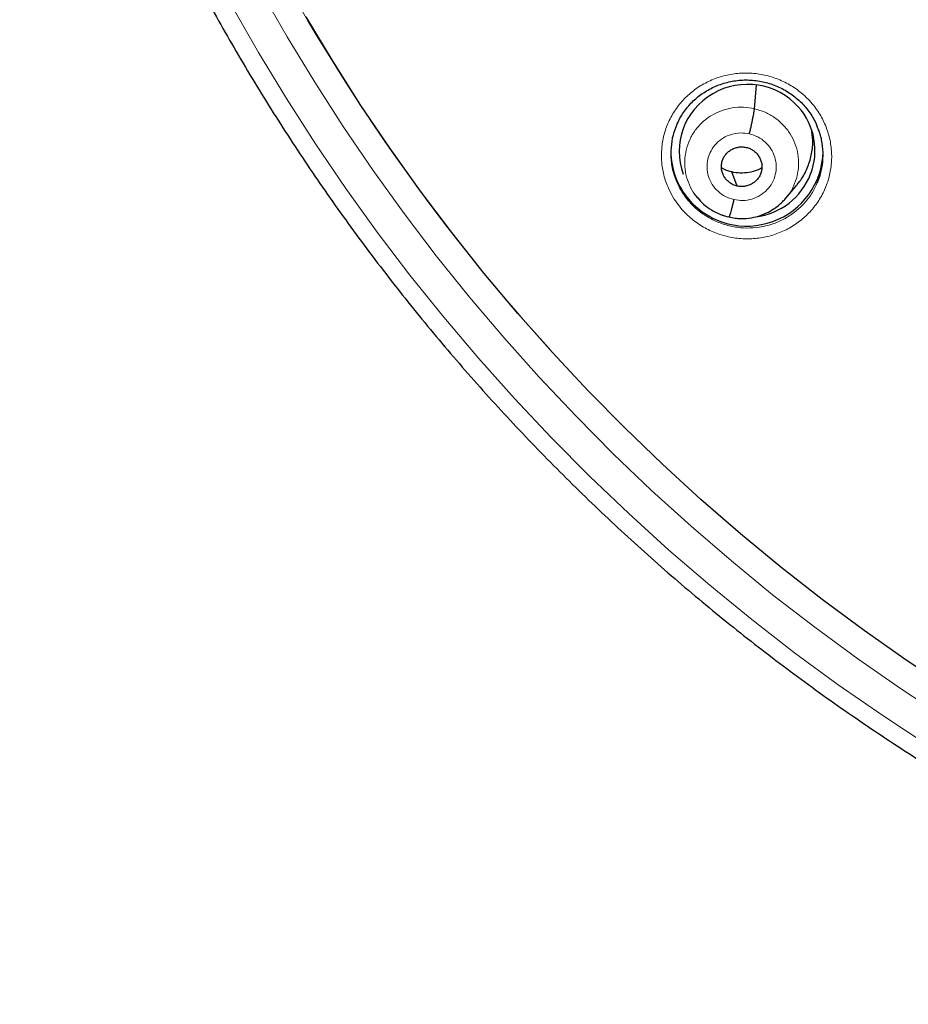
# Model space of a CAD drawing. Header units: millimetres. Extents: x 8 to 2314, y 12 to 2305.
# Tile 41 of 156: x 1041 to 1061, y 1766 to 1788. Entities that reach past the tile are written whole.
import ezdxf

# ---------------------------------------------------------------- set-up
doc = ezdxf.new("R2010")
doc.units = ezdxf.units.MM

msp = doc.modelspace()

# ---------------------------------------------------------------- linework, layer by layer
at = {"color": 7, "linetype": 'Continuous', "lineweight": 30}
for p, q in [((1057.34, 1786.356), (1057.387, 1786.88)), ((1056.952, 1784.63), (1056.834, 1784.944)), ((1058.041, 1784.356), (1058.287, 1784.653)), ((1055.986, 1784.465), (1056.063, 1784.372)), ((1056.055, 1784.381), (1056.072, 1784.364)), ((1056.074, 1784.366), (1056.067, 1784.375)), ((1058.037, 1784.359), (1058.015, 1784.335)), ((1056.772, 1783.938), (1056.767, 1783.936))]:
    msp.add_line(p, q, dxfattribs=at)
at = {"color": 252, "linetype": 'Continuous', "lineweight": 0}
for p, q in [((1056.096, 1784.339), (1056.074, 1784.366)), ((1056.767, 1783.936), (1056.62, 1783.985))]:
    msp.add_line(p, q, dxfattribs=at)
at = {"color": 252, "linetype": 'Continuous', "lineweight": 0, "flags": 128}
for points in [[(1061.623, 1772.742), (1060.626, 1773.395), (1059.647, 1774.074), (1058.687, 1774.778), (1057.745, 1775.507), (1056.824, 1776.259), (1055.923, 1777.035), (1055.042, 1777.834), (1054.184, 1778.655), (1053.348, 1779.498), (1052.534, 1780.362), (1051.744, 1781.246), (1050.977, 1782.151), (1050.235, 1783.075), (1049.518, 1784.018), (1048.826, 1784.978), (1048.16, 1785.957), (1047.521, 1786.952), (1046.908, 1787.963), (1046.322, 1788.99)], [(1045.671, 1788.652), (1046.266, 1787.609), (1046.889, 1786.582), (1047.539, 1785.571), (1048.215, 1784.576), (1048.918, 1783.6), (1049.647, 1782.642), (1050.401, 1781.703), (1051.18, 1780.784), (1051.983, 1779.885), (1052.81, 1779.007), (1053.66, 1778.15), (1054.532, 1777.316), (1055.427, 1776.504), (1056.343, 1775.716), (1057.279, 1774.952), (1058.236, 1774.211), (1059.211, 1773.496), (1060.206, 1772.806), (1061.219, 1772.142)]]:
    msp.add_lwpolyline(points, dxfattribs=at)
at = {"color": 7, "linetype": 'Continuous', "lineweight": 30, "flags": 128}
msp.add_lwpolyline([(1061.728, 1773.386), (1060.751, 1774.033), (1059.792, 1774.704), (1058.851, 1775.4), (1057.929, 1776.12), (1057.027, 1776.863), (1056.145, 1777.63), (1055.283, 1778.418), (1054.443, 1779.229), (1053.624, 1780.061), (1052.829, 1780.913), (1052.056, 1781.786), (1051.306, 1782.678), (1050.581, 1783.59), (1049.88, 1784.519), (1049.205, 1785.467), (1048.554, 1786.431), (1047.93, 1787.412), (1047.332, 1788.408)], dxfattribs=at)
at = {"color": 252, "linetype": 'Continuous', "lineweight": 0}
msp.add_arc((1085.38, 1810.651), 44.084, 189.4411, 222.2649, dxfattribs=at)
at = {"color": 7, "linetype": 'Continuous', "lineweight": 30}
for centre, radius, start, end in [((1057.123, 1785.413), 1.651, 180.0676, 221.6344), ((1057.169, 1785.44), 1.704, 221.2896, 358.5133)]:
    msp.add_arc(centre, radius, start, end, dxfattribs=at)
for start_param, end_param in [(0.531626, 3.310094), (4.65934, 6.814812)]:
    msp.add_ellipse((1057.174, 1785.413), major_axis=(1.492, 0.278), ratio=0.979208, start_param=start_param, end_param=end_param, dxfattribs=at)
for points, knots in [([(1040.935, 1799.496), (1040.938, 1799.483), (1041.003, 1799.214), (1041.143, 1798.69), (1041.356, 1797.926), (1041.584, 1797.165), (1041.825, 1796.408), (1042.079, 1795.656), (1042.346, 1794.907), (1042.626, 1794.164), (1042.919, 1793.425), (1043.225, 1792.692), (1043.543, 1791.963), (1043.875, 1791.24), (1044.219, 1790.523), (1044.576, 1789.812), (1044.944, 1789.106), (1045.326, 1788.408), (1045.719, 1787.715), (1046.125, 1787.03), (1046.542, 1786.351), (1046.971, 1785.68), (1047.412, 1785.015), (1047.865, 1784.359), (1048.329, 1783.71), (1048.804, 1783.069), (1049.29, 1782.436), (1049.787, 1781.811), (1050.296, 1781.195), (1050.814, 1780.588), (1051.344, 1779.989), (1051.884, 1779.4), (1052.434, 1778.819), (1052.994, 1778.248), (1053.564, 1777.687), (1054.144, 1777.135), (1054.733, 1776.593), (1055.332, 1776.061), (1055.94, 1775.539), (1056.557, 1775.028), (1057.183, 1774.527), (1057.818, 1774.037), (1058.461, 1773.557), (1059.112, 1773.089), (1059.772, 1772.631), (1060.439, 1772.185), (1061.114, 1771.75), (1061.797, 1771.327), (1062.487, 1770.915), (1063.184, 1770.514), (1063.888, 1770.126), (1064.598, 1769.749), (1065.316, 1769.385), (1066.039, 1769.033), (1066.768, 1768.692), (1067.504, 1768.365), (1068.245, 1768.05), (1068.991, 1767.747), (1069.743, 1767.457), (1070.499, 1767.179), (1071.26, 1766.915), (1072.026, 1766.664), (1072.613, 1766.479), (1072.946, 1766.383), (1073.021, 1766.361)], [0, 0, 0, 0, 0.0008, 0.017371, 0.033942, 0.050514, 0.067085, 0.083656, 0.100228, 0.1168, 0.133371, 0.149943, 0.166515, 0.183086, 0.199658, 0.21623, 0.232802, 0.249374, 0.265947, 0.282519, 0.299091, 0.315664, 0.332236, 0.348809, 0.365381, 0.381954, 0.398527, 0.4151, 0.431672, 0.448245, 0.464819, 0.481392, 0.497965, 0.514538, 0.531112, 0.547685, 0.564259, 0.580833, 0.597406, 0.61398, 0.630554, 0.647128, 0.663702, 0.680277, 0.696851, 0.713425, 0.73, 0.746574, 0.763149, 0.779723, 0.796298, 0.812873, 0.829447, 0.846022, 0.862597, 0.879172, 0.895747, 0.912322, 0.928898, 0.945473, 0.962048, 0.978623, 0.995199, 1, 1, 1, 1]), ([(1055.609, 1786.002), (1055.62, 1786.027), (1055.65, 1786.099), (1055.714, 1786.211), (1055.799, 1786.336), (1055.894, 1786.452), (1056, 1786.557), (1056.114, 1786.652), (1056.237, 1786.737), (1056.369, 1786.812), (1056.508, 1786.875), (1056.654, 1786.926), (1056.803, 1786.964), (1056.956, 1786.989), (1057.109, 1787), (1057.261, 1786.998), (1057.412, 1786.982), (1057.561, 1786.953), (1057.708, 1786.911), (1057.852, 1786.856), (1057.99, 1786.788), (1058.122, 1786.709), (1058.246, 1786.62), (1058.361, 1786.52), (1058.465, 1786.411), (1058.558, 1786.294), (1058.64, 1786.169), (1058.702, 1786.056), (1058.732, 1785.984), (1058.742, 1785.959)], [0, 0, 0, 0, 0.021278, 0.060398, 0.099324, 0.137844, 0.175812, 0.21338, 0.251301, 0.289647, 0.328302, 0.367125, 0.405941, 0.444575, 0.482918, 0.520904, 0.55855, 0.596417, 0.634585, 0.67298, 0.711504, 0.750029, 0.78843, 0.826628, 0.864542, 0.902246, 0.940258, 0.978597, 1, 1, 1, 1]), ([(1057.227, 1785.795), (1057.234, 1785.824), (1057.248, 1785.882), (1057.268, 1785.971), (1057.286, 1786.056), (1057.302, 1786.136), (1057.317, 1786.209), (1057.328, 1786.272), (1057.337, 1786.324), (1057.339, 1786.345), (1057.34, 1786.356)], [0, 0, 0, 0, 0.126392, 0.251437, 0.376131, 0.500773, 0.625313, 0.749704, 0.874259, 1, 1, 1, 1]), ([(1055.608, 1786.006), (1055.576, 1785.926), (1055.511, 1785.759), (1055.47, 1785.489), (1055.472, 1785.21), (1055.518, 1784.944), (1055.584, 1784.782), (1055.615, 1784.706)], [0, 0, 0, 0, 0.193242, 0.401651, 0.610058, 0.818249, 1, 1, 1, 1]), ([(1058.735, 1784.693), (1058.747, 1784.718), (1058.801, 1784.825), (1058.85, 1785.034), (1058.881, 1785.312), (1058.857, 1785.59), (1058.81, 1785.81), (1058.754, 1785.927), (1058.739, 1785.96)], [0, 0, 0, 0, 0.062914, 0.276562, 0.490207, 0.703632, 0.917055, 1, 1, 1, 1]), ([(1058.282, 1784.657), (1058.305, 1784.681), (1058.397, 1784.78), (1058.508, 1784.992), (1058.609, 1785.279), (1058.652, 1785.57), (1058.633, 1785.76), (1058.624, 1785.848)], [0, 0, 0, 0, 0.076271, 0.314708, 0.553455, 0.792191, 1, 1, 1, 1]), ([(1056.952, 1784.63), (1056.923, 1784.638), (1056.866, 1784.654), (1056.789, 1784.701), (1056.723, 1784.759), (1056.668, 1784.829), (1056.628, 1784.907), (1056.604, 1784.991), (1056.598, 1785.078), (1056.61, 1785.164), (1056.638, 1785.247), (1056.682, 1785.322), (1056.742, 1785.387), (1056.813, 1785.439), (1056.893, 1785.478), (1056.979, 1785.501), (1057.068, 1785.509), (1057.127, 1785.499), (1057.156, 1785.493)], [0, 0, 0, 0, 0.062615, 0.125094, 0.187753, 0.250488, 0.313052, 0.375339, 0.437593, 0.499985, 0.562382, 0.624647, 0.686943, 0.749511, 0.812244, 0.874902, 0.937382, 1, 1, 1, 1]), ([(1057.156, 1785.493), (1057.185, 1785.485), (1057.242, 1785.469), (1057.318, 1785.422), (1057.385, 1785.364), (1057.439, 1785.294), (1057.48, 1785.216), (1057.504, 1785.132), (1057.51, 1785.045), (1057.498, 1784.959), (1057.47, 1784.876), (1057.425, 1784.801), (1057.366, 1784.736), (1057.295, 1784.684), (1057.215, 1784.645), (1057.129, 1784.622), (1057.039, 1784.614), (1056.981, 1784.624), (1056.952, 1784.63)], [0, 0, 0, 0, 0.062615, 0.125093, 0.187753, 0.250487, 0.313052, 0.375339, 0.437592, 0.499984, 0.56238, 0.624645, 0.686941, 0.74951, 0.812244, 0.874902, 0.937382, 1, 1, 1, 1]), ([(1056.834, 1784.944), (1056.772, 1784.96), (1056.691, 1784.98), (1056.62, 1785.024), (1056.604, 1785.034)], [0, 0, 0, 0, 0.76723, 1, 1, 1, 1]), ([(1057.506, 1785.036), (1057.47, 1785.017), (1057.378, 1784.97), (1057.215, 1784.929), (1057.023, 1784.911), (1056.897, 1784.933), (1056.834, 1784.944)], [0, 0, 0, 0, 0.17477, 0.450166, 0.724778, 1, 1, 1, 1]), ([(1056.072, 1784.364), (1056.115, 1784.316), (1056.205, 1784.215), (1056.374, 1784.093), (1056.566, 1783.993), (1056.704, 1783.958), (1056.773, 1783.94)], [0, 0, 0, 0, 0.230045, 0.487585, 0.74401, 1, 1, 1, 1]), ([(1056.773, 1783.939), (1056.817, 1783.93), (1056.903, 1783.912), (1057.07, 1783.9), (1057.264, 1783.915), (1057.472, 1783.967), (1057.646, 1784.042), (1057.786, 1784.126), (1057.896, 1784.212), (1057.98, 1784.292), (1058.024, 1784.344), (1058.044, 1784.368)], [0, 0, 0, 0, 0.095764, 0.186766, 0.355135, 0.506025, 0.639427, 0.755354, 0.853957, 0.93544, 1, 1, 1, 1]), ([(1056.88, 1784.328), (1056.873, 1784.299), (1056.86, 1784.242), (1056.84, 1784.163), (1056.821, 1784.093), (1056.805, 1784.033), (1056.79, 1783.986), (1056.779, 1783.953), (1056.775, 1783.944), (1056.773, 1783.94)], [0, 0, 0, 0, 0.144113, 0.289397, 0.4356, 0.582157, 0.728674, 0.875065, 1, 1, 1, 1])]:
    msp.add_open_spline(points, degree=3, knots=knots, dxfattribs=at)
at = {"color": 252, "linetype": 'Continuous', "lineweight": 0}
for points, knots in [([(1055.549, 1784.339), (1055.509, 1784.407), (1055.417, 1784.565), (1055.319, 1784.837), (1055.262, 1785.145), (1055.259, 1785.458), (1055.31, 1785.767), (1055.414, 1786.062), (1055.567, 1786.337), (1055.766, 1786.581), (1056.004, 1786.79), (1056.276, 1786.956), (1056.572, 1787.076), (1056.886, 1787.145), (1057.208, 1787.162), (1057.528, 1787.124), (1057.838, 1787.037), (1058.128, 1786.898), (1058.359, 1786.739), (1058.534, 1786.577), (1058.692, 1786.399), (1058.845, 1786.169), (1058.973, 1785.88), (1059.049, 1785.576), (1059.073, 1785.264), (1059.041, 1784.952), (1058.958, 1784.651), (1058.823, 1784.368), (1058.641, 1784.111), (1058.416, 1783.888), (1058.157, 1783.704), (1057.868, 1783.567), (1057.56, 1783.479), (1057.24, 1783.443), (1056.918, 1783.459), (1056.603, 1783.529), (1056.304, 1783.648), (1056.03, 1783.815), (1055.818, 1783.997), (1055.66, 1784.175), (1055.586, 1784.284), (1055.549, 1784.339)], [0, 0, 0, 0, 0.020037, 0.046813, 0.073589, 0.100389, 0.12719, 0.154034, 0.180879, 0.207768, 0.234656, 0.261571, 0.288485, 0.315394, 0.342304, 0.36918, 0.396056, 0.422886, 0.449716, 0.466429, 0.483143, 0.509933, 0.536723, 0.563512, 0.590301, 0.617113, 0.643926, 0.670786, 0.697645, 0.724544, 0.751444, 0.77836, 0.805276, 0.832178, 0.859079, 0.885942, 0.912804, 0.93962, 0.966435, 0.983218, 1, 1, 1, 1]), ([(1056.067, 1784.375), (1056.035, 1784.414), (1055.949, 1784.516), (1055.857, 1784.711), (1055.79, 1784.947), (1055.776, 1785.192), (1055.809, 1785.435), (1055.888, 1785.667), (1056.011, 1785.879), (1056.176, 1786.063), (1056.375, 1786.212), (1056.6, 1786.319), (1056.842, 1786.381), (1057.093, 1786.4), (1057.258, 1786.371), (1057.34, 1786.356)], [0, 0, 0, 0, 0.048472, 0.127782, 0.207025, 0.286223, 0.365528, 0.444836, 0.524041, 0.603285, 0.682595, 0.761916, 0.841264, 0.920577, 1, 1, 1, 1]), ([(1057.34, 1786.356), (1057.421, 1786.333), (1057.581, 1786.287), (1057.798, 1786.16), (1057.987, 1785.998), (1058.141, 1785.803), (1058.252, 1785.582), (1058.317, 1785.345), (1058.332, 1785.101), (1058.299, 1784.858), (1058.218, 1784.627), (1058.129, 1784.458), (1058.055, 1784.379), (1058.037, 1784.359)], [0, 0, 0, 0, 0.09704, 0.193951, 0.290903, 0.387819, 0.484723, 0.581543, 0.67831, 0.775206, 0.872107, 0.968881, 1, 1, 1, 1]), ([(1056.88, 1784.328), (1056.816, 1784.348), (1056.687, 1784.388), (1056.521, 1784.508), (1056.391, 1784.661), (1056.307, 1784.843), (1056.273, 1785.04), (1056.293, 1785.238), (1056.365, 1785.424), (1056.483, 1785.585), (1056.64, 1785.711), (1056.825, 1785.792), (1057.027, 1785.826), (1057.161, 1785.805), (1057.227, 1785.795)], [0, 0, 0, 0, 0.0833364, 0.1666703, 0.2500042, 0.333338, 0.4166702, 0.5000017, 0.5833311, 0.6666654, 0.7500008, 0.8333365, 0.9166671, 1, 1, 1, 1]), ([(1057.227, 1785.795), (1057.292, 1785.775), (1057.421, 1785.735), (1057.586, 1785.615), (1057.716, 1785.462), (1057.8, 1785.28), (1057.834, 1785.083), (1057.814, 1784.885), (1057.743, 1784.699), (1057.625, 1784.538), (1057.467, 1784.412), (1057.282, 1784.332), (1057.08, 1784.297), (1056.947, 1784.318), (1056.88, 1784.328)], [0, 0, 0, 0, 0.083336, 0.16667, 0.250004, 0.333338, 0.41667, 0.500002, 0.583331, 0.666665, 0.750001, 0.833337, 0.916667, 1, 1, 1, 1]), ([(1055.615, 1784.706), (1055.619, 1784.695), (1055.646, 1784.618), (1055.69, 1784.548), (1055.728, 1784.489)], [0, 0, 0, 0, 0.145093, 1, 1, 1, 1]), ([(1055.728, 1784.489), (1055.761, 1784.44), (1055.827, 1784.342), (1055.969, 1784.183), (1056.159, 1784.02), (1056.403, 1783.871), (1056.67, 1783.764), (1056.858, 1783.722), (1057.048, 1783.696), (1057.241, 1783.686), (1057.527, 1783.718), (1057.803, 1783.797), (1058.061, 1783.919), (1058.293, 1784.083), (1058.493, 1784.282), (1058.644, 1784.488), (1058.708, 1784.633), (1058.735, 1784.693)], [0, 0, 0, 0, 0.0481884, 0.0963769, 0.1733483, 0.2503202, 0.3272875, 0.4042556, 0.4046621, 0.4819273, 0.5591933, 0.6365097, 0.7138266, 0.7910992, 0.8683718, 0.9455252, 1, 1, 1, 1])]:
    msp.add_open_spline(points, degree=3, knots=knots, dxfattribs=at)

doc.saveas('drawing.dxf')
